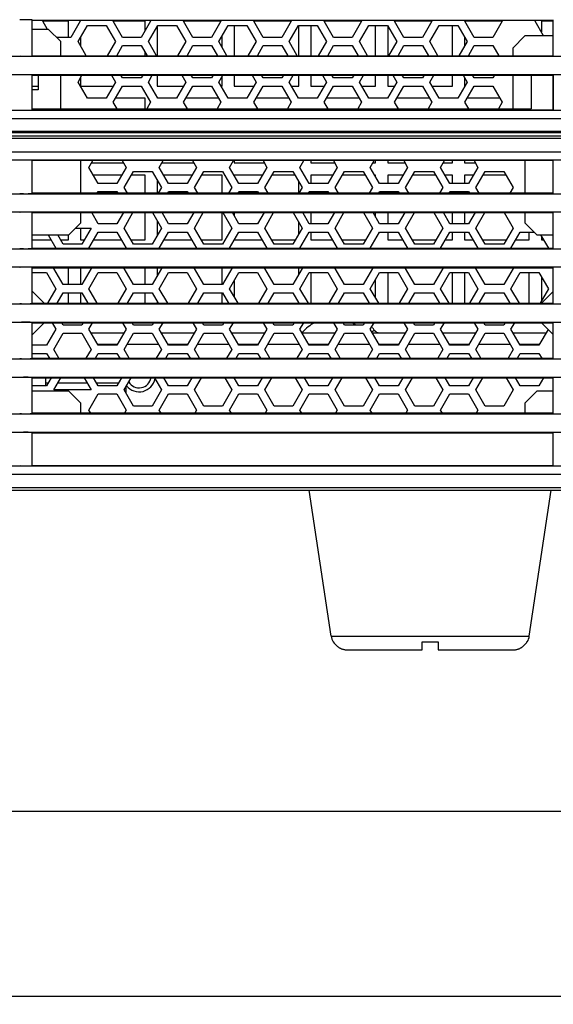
# Model space of a CAD drawing. Header units: millimetres. Extents: x 2431 to 3770, y -315 to 702.
# Tile 8 of 44: x 2571 to 2637, y -315 to -193. Entities that reach past the tile are written whole.
import ezdxf

# ---------------------------------------------------------------- set-up
doc = ezdxf.new("R2010")
doc.units = ezdxf.units.MM
doc.header["$LTSCALE"] = 65.395
doc.layers.get('0').update_dxf_attribs({"linetype": 'CONTINUOUS'})
for name, color, linetype in [('57FC-10B0120DXF_CONTINUOUS_LINE', 7, 'CONTINUOUS'), ('62RA-451HP201_DXF_DIMENSION', 7, 'CONTINUOUS'), ('62SR-6K0FP10DXF_CONTINUOUS_LINE', 7, 'CONTINUOUS'), ('62SR-6K0HP40DXF_CONTINUOUS_LINE', 7, 'CONTINUOUS'), ('62SR-6K0HP90DXF_CONTINUOUS_LINE', 7, 'CONTINUOUS'), ('62SR-6K0RP10DXF_CONTINUOUS_LINE', 7, 'CONTINUOUS'), ('63FF-SG10010DXF_CONTINUOUS_LINE', 7, 'CONTINUOUS'), ('63FP-AG11570DXF_CONTINUOUS_LINE', 7, 'CONTINUOUS'), ('FMS-6X10_DXF_DIMENSION', 7, 'CONTINUOUS'), ('PMS-W-3X6_DXF_CONTINUOUS_LINE', 7, 'CONTINUOUS')]:
    doc.layers.add(name, color=color, linetype=linetype)
doc.styles.get("Standard").update_dxf_attribs({"font": 'txt', "width": 0.8})
doc.dimstyles.new('DIMSTYLE_2', dxfattribs={"dimtxt": 6, "dimasz": 3, "dimexe": 1, "dimexo": 1, "dimgap": 1.5, "dimtad": 1, "dimdsep": 46, "dimtxsty": 'Standard', "dimblk": '_FILLED', "dimblk1": '_FILLED', "dimblk2": '_FILLED', "dimcen": 0.09, "dimazin": 2, "dimtp": 0.01, "dimtm": 0.01, "dimtfac": 1, "dimtofl": 0, "dimtmove": 0, "dimatfit": 3, "dimldrblk": '_FILLED', "dimfxl": 1, "dimtolj": 1, "dimarcsym": 0})

# ---------------------------------------------------------------- blocks, each defined once
blk = doc.blocks.new('_FILLED')
at = {"color": 0, "linetype": 'ByBlock'}
blk.add_solid([(0, 0), (-1, 0.167), (-1, -0.167)], dxfattribs=at)
blk = doc.blocks.new('*D12')
at = {"layer": '62RA-451HP201_DXF_DIMENSION', "color": 2, "linetype": 'Continuous', "transparency": 16777216}
for p, q in [((2480.59, -250.46), (2480.59, -315.01)), ((2963.19, -250.46), (2963.19, -315.01)), ((2480.59, -314.01), (2721.89, -314.01)), ((2963.19, -314.01), (2721.89, -314.01))]:
    blk.add_line(p, q, dxfattribs=at)
at = {"layer": '62RA-451HP201_DXF_DIMENSION', "color": 2, "linetype": 'Continuous', "transparency": 16777216, "xscale": 3, "yscale": 3, "zscale": 3, "rotation": 180}
blk.add_blockref('_FILLED', (2480.59, -314.01), dxfattribs=at)
at = {"layer": '62RA-451HP201_DXF_DIMENSION', "color": 2, "linetype": 'Continuous', "transparency": 16777216, "xscale": 3, "yscale": 3, "zscale": 3}
blk.add_blockref('_FILLED', (2963.19, -314.01), dxfattribs=at)
at = {"layer": '62RA-451HP201_DXF_DIMENSION', "color": 2, "linetype": 'Continuous', "transparency": 16777216, "insert": (2721.89, -306.51), "char_height": 6, "width": 24, "attachment_point": 2, "line_spacing_factor": 0.9}
blk.add_mtext('482.6', dxfattribs=at)
blk = doc.blocks.new('*D15')
at = {"layer": 'FMS-6X10_DXF_DIMENSION', "color": 2, "linetype": 'Continuous', "transparency": 16777216}
for p, q in [((2491.39, -212.46), (2491.39, -292.12)), ((2952.39, -212.46), (2952.39, -292.12)), ((2491.39, -291.12), (2721.89, -291.12)), ((2952.39, -291.12), (2721.89, -291.12))]:
    blk.add_line(p, q, dxfattribs=at)
at = {"layer": 'FMS-6X10_DXF_DIMENSION', "color": 2, "linetype": 'Continuous', "transparency": 16777216, "xscale": 3, "yscale": 3, "zscale": 3, "rotation": 180}
blk.add_blockref('_FILLED', (2491.39, -291.12), dxfattribs=at)
at = {"layer": 'FMS-6X10_DXF_DIMENSION', "color": 2, "linetype": 'Continuous', "transparency": 16777216, "xscale": 3, "yscale": 3, "zscale": 3}
blk.add_blockref('_FILLED', (2952.39, -291.12), dxfattribs=at)
at = {"layer": 'FMS-6X10_DXF_DIMENSION', "color": 2, "linetype": 'Continuous', "transparency": 16777216, "insert": (2721.89, -283.62), "char_height": 6, "width": 14.4, "attachment_point": 2, "line_spacing_factor": 0.9}
blk.add_mtext('461', dxfattribs=at)

msp = doc.modelspace()

# ---------------------------------------------------------------- linework, layer by layer
at = {"layer": '57FC-10B0120DXF_CONTINUOUS_LINE', "color": 7, "linetype": 'Continuous'}
for p, q in [((2609.638, -269.502), (2606.931, -251.455)), ((2634.149, -269.502), (2636.856, -251.455)), ((2609.638, -269.502), (2634.149, -269.502)), ((2609.884, -270.205), (2609.925, -270.205)), ((2611.664, -271.205), (2620.893, -271.205)), ((2620.893, -270.205), (2622.893, -270.205)), ((2620.893, -271.205), (2620.893, -270.205)), ((2622.893, -270.205), (2622.893, -271.205)), ((2622.893, -271.205), (2632.122, -271.205)), ((2633.861, -270.205), (2633.903, -270.205))]:
    msp.add_line(p, q, dxfattribs=at)
for points in [[(2609.925, -270.205), (2609.956, -270.257), (2609.989, -270.308), (2610.023, -270.358), (2610.059, -270.407), (2610.097, -270.455), (2610.135, -270.502), (2610.176, -270.548), (2610.217, -270.592), (2610.26, -270.635), (2610.304, -270.677), (2610.349, -270.717), (2610.395, -270.756), (2610.443, -270.793), (2610.491, -270.829), (2610.542, -270.864), (2610.594, -270.898), (2610.649, -270.931), (2610.706, -270.963), (2610.765, -270.994), (2610.827, -271.024), (2610.892, -271.052), (2610.961, -271.079), (2611.033, -271.104), (2611.109, -271.127), (2611.19, -271.149), (2611.275, -271.168), (2611.365, -271.183), (2611.46, -271.194), (2611.56, -271.202), (2611.664, -271.205)], [(2632.122, -271.205), (2632.227, -271.202), (2632.327, -271.194), (2632.422, -271.183), (2632.512, -271.168), (2632.597, -271.149), (2632.678, -271.127), (2632.754, -271.104), (2632.826, -271.079), (2632.894, -271.052), (2632.96, -271.024), (2633.022, -270.994), (2633.081, -270.963), (2633.138, -270.931), (2633.192, -270.898), (2633.245, -270.864), (2633.295, -270.829), (2633.344, -270.793), (2633.391, -270.756), (2633.438, -270.717), (2633.483, -270.677), (2633.527, -270.635), (2633.569, -270.592), (2633.611, -270.548), (2633.651, -270.502), (2633.69, -270.455), (2633.727, -270.407), (2633.763, -270.358), (2633.797, -270.308), (2633.83, -270.257), (2633.861, -270.205)]]:
    msp.add_lwpolyline(points, dxfattribs=at)
for centre, start, end in [((2611.616, -269.205), 188.53077, 210), ((2632.171, -269.205), 330, 351.46923)]:
    msp.add_arc(centre, 2, start, end, dxfattribs=at)
at = {"layer": '62SR-6K0FP10DXF_CONTINUOUS_LINE', "color": 3, "linetype": 'Continuous'}
for p, q in [((2573.984, -193.505), (2574.07, -193.355)), ((2574.561, -194.505), (2573.984, -193.505)), ((2578.603, -193.505), (2577.448, -195.505)), ((2578.516, -193.355), (2578.603, -193.505)), ((2582.684, -193.505), (2582.77, -193.355)), ((2583.839, -195.505), (2582.684, -193.505)), ((2587.303, -193.505), (2586.148, -195.505)), ((2587.216, -193.355), (2587.303, -193.505)), ((2591.384, -193.505), (2591.47, -193.355)), ((2592.539, -195.505), (2591.384, -193.505)), ((2596.003, -193.505), (2594.848, -195.505)), ((2595.916, -193.355), (2596.003, -193.505)), ((2600.084, -193.505), (2600.17, -193.355)), ((2601.239, -195.505), (2600.084, -193.505)), ((2604.703, -193.505), (2603.548, -195.505)), ((2604.616, -193.355), (2604.703, -193.505)), ((2608.784, -193.505), (2608.87, -193.355)), ((2609.939, -195.505), (2608.784, -193.505)), ((2613.403, -193.505), (2612.248, -195.505)), ((2613.316, -193.355), (2613.403, -193.505)), ((2617.484, -193.505), (2617.57, -193.355)), ((2618.639, -195.505), (2617.484, -193.505)), ((2622.103, -193.505), (2620.948, -195.505)), ((2622.016, -193.355), (2622.103, -193.505)), ((2626.184, -193.505), (2626.27, -193.355)), ((2627.339, -195.505), (2626.184, -193.505)), ((2630.803, -193.505), (2629.648, -195.505)), ((2630.716, -193.355), (2630.803, -193.505)), ((2634.884, -193.505), (2634.97, -193.355)), ((2635.923, -195.305), (2634.884, -193.505)), ((2574.693, -194.505), (2572.693, -194.505)), ((2576.193, -196.005), (2574.693, -194.505)), ((2578.334, -196.005), (2579.489, -194.005)), ((2579.489, -194.005), (2581.798, -194.005)), ((2581.798, -194.005), (2582.953, -196.005)), ((2587.034, -196.005), (2588.189, -194.005)), ((2588.189, -194.005), (2590.498, -194.005)), ((2590.498, -194.005), (2591.653, -196.005)), ((2595.734, -196.005), (2596.889, -194.005)), ((2596.889, -194.005), (2599.198, -194.005)), ((2599.198, -194.005), (2600.353, -196.005)), ((2604.434, -196.005), (2605.589, -194.005)), ((2605.589, -194.005), (2607.898, -194.005)), ((2607.898, -194.005), (2609.053, -196.005)), ((2613.134, -196.005), (2614.289, -194.005)), ((2614.289, -194.005), (2616.598, -194.005)), ((2616.598, -194.005), (2617.753, -196.005)), ((2621.834, -196.005), (2622.989, -194.005)), ((2622.989, -194.005), (2625.298, -194.005)), ((2625.298, -194.005), (2626.453, -196.005)), ((2577.448, -195.505), (2575.693, -195.505)), ((2586.148, -195.505), (2583.839, -195.505)), ((2594.848, -195.505), (2592.539, -195.505)), ((2603.548, -195.505), (2601.239, -195.505)), ((2612.248, -195.505), (2609.939, -195.505)), ((2620.948, -195.505), (2618.639, -195.505)), ((2629.648, -195.505), (2627.339, -195.505)), ((2633.593, -195.305), (2632.093, -196.805)), ((2637.093, -195.305), (2633.593, -195.305)), ((2576.193, -197.755), (2576.193, -196.005)), ((2579.344, -197.755), (2578.334, -196.005)), ((2582.953, -196.005), (2581.942, -197.755)), ((2583.117, -197.755), (2583.839, -196.505)), ((2583.839, -196.505), (2586.148, -196.505)), ((2586.148, -196.505), (2586.87, -197.755)), ((2588.044, -197.755), (2587.034, -196.005)), ((2591.653, -196.005), (2590.642, -197.755)), ((2591.817, -197.755), (2592.539, -196.505)), ((2592.539, -196.505), (2594.848, -196.505)), ((2594.848, -196.505), (2595.57, -197.755)), ((2596.744, -197.755), (2595.734, -196.005)), ((2600.353, -196.005), (2599.342, -197.755)), ((2600.517, -197.755), (2601.239, -196.505)), ((2601.239, -196.505), (2603.548, -196.505)), ((2603.548, -196.505), (2604.27, -197.755)), ((2605.444, -197.755), (2604.434, -196.005)), ((2609.053, -196.005), (2608.042, -197.755)), ((2609.217, -197.755), (2609.939, -196.505)), ((2609.939, -196.505), (2612.248, -196.505)), ((2612.248, -196.505), (2612.97, -197.755)), ((2614.144, -197.755), (2613.134, -196.005)), ((2617.753, -196.005), (2616.742, -197.755)), ((2617.917, -197.755), (2618.639, -196.505)), ((2618.639, -196.505), (2620.948, -196.505)), ((2620.948, -196.505), (2621.67, -197.755)), ((2622.844, -197.755), (2621.834, -196.005)), ((2626.453, -196.005), (2625.442, -197.755)), ((2626.617, -197.755), (2627.339, -196.505)), ((2627.339, -196.505), (2629.648, -196.505)), ((2629.648, -196.505), (2630.37, -197.755)), ((2632.093, -196.805), (2632.093, -197.755)), ((2573.393, -200.155), (2573.393, -201.955)), ((2576.193, -204.329), (2576.193, -200.155)), ((2578.334, -201.005), (2578.825, -200.155)), ((2582.462, -200.155), (2582.953, -201.005)), ((2583.839, -200.505), (2583.636, -200.155)), ((2586.148, -200.505), (2583.839, -200.505)), ((2586.35, -200.155), (2586.148, -200.505)), ((2587.034, -201.005), (2587.525, -200.155)), ((2591.162, -200.155), (2591.653, -201.005)), ((2592.539, -200.505), (2592.336, -200.155)), ((2594.848, -200.505), (2592.539, -200.505)), ((2595.05, -200.155), (2594.848, -200.505)), ((2595.734, -201.005), (2596.225, -200.155)), ((2599.862, -200.155), (2600.353, -201.005)), ((2601.239, -200.505), (2601.036, -200.155)), ((2603.548, -200.505), (2601.239, -200.505)), ((2603.75, -200.155), (2603.548, -200.505)), ((2604.434, -201.005), (2604.925, -200.155)), ((2608.562, -200.155), (2609.053, -201.005)), ((2609.939, -200.505), (2609.736, -200.155)), ((2612.248, -200.505), (2609.939, -200.505)), ((2612.45, -200.155), (2612.248, -200.505)), ((2613.134, -201.005), (2613.625, -200.155)), ((2617.262, -200.155), (2617.753, -201.005)), ((2618.639, -200.505), (2618.436, -200.155)), ((2620.948, -200.505), (2618.639, -200.505)), ((2621.15, -200.155), (2620.948, -200.505)), ((2621.834, -201.005), (2622.325, -200.155)), ((2625.962, -200.155), (2626.453, -201.005)), ((2627.339, -200.505), (2627.136, -200.155)), ((2629.648, -200.505), (2627.339, -200.505)), ((2629.85, -200.155), (2629.648, -200.505)), ((2632.093, -200.155), (2632.093, -204.329)), ((2573.393, -201.955), (2572.693, -201.955)), ((2579.489, -203.005), (2578.334, -201.005)), ((2582.953, -201.005), (2581.798, -203.005)), ((2582.684, -203.505), (2583.839, -201.505)), ((2583.839, -201.505), (2586.148, -201.505)), ((2586.148, -201.505), (2587.303, -203.505)), ((2588.189, -203.005), (2587.034, -201.005)), ((2591.653, -201.005), (2590.498, -203.005)), ((2591.384, -203.505), (2592.539, -201.505)), ((2592.539, -201.505), (2594.848, -201.505)), ((2594.848, -201.505), (2596.003, -203.505)), ((2596.889, -203.005), (2595.734, -201.005)), ((2600.353, -201.005), (2599.198, -203.005)), ((2600.084, -203.505), (2601.239, -201.505)), ((2601.239, -201.505), (2603.548, -201.505)), ((2603.548, -201.505), (2604.703, -203.505)), ((2605.589, -203.005), (2604.434, -201.005)), ((2609.053, -201.005), (2607.898, -203.005)), ((2608.784, -203.505), (2609.939, -201.505)), ((2609.939, -201.505), (2612.248, -201.505)), ((2612.248, -201.505), (2613.403, -203.505)), ((2614.289, -203.005), (2613.134, -201.005)), ((2617.753, -201.005), (2616.598, -203.005)), ((2617.484, -203.505), (2618.639, -201.505)), ((2618.639, -201.505), (2620.948, -201.505)), ((2620.948, -201.505), (2622.103, -203.505)), ((2622.989, -203.005), (2621.834, -201.005)), ((2626.453, -201.005), (2625.298, -203.005)), ((2626.184, -203.505), (2627.339, -201.505)), ((2627.339, -201.505), (2629.648, -201.505)), ((2629.648, -201.505), (2630.803, -203.505)), ((2581.798, -203.005), (2579.489, -203.005)), ((2590.498, -203.005), (2588.189, -203.005)), ((2599.198, -203.005), (2596.889, -203.005)), ((2607.898, -203.005), (2605.589, -203.005)), ((2616.598, -203.005), (2614.289, -203.005)), ((2625.298, -203.005), (2622.989, -203.005)), ((2583.159, -204.329), (2582.684, -203.505)), ((2587.303, -203.505), (2586.827, -204.329)), ((2591.859, -204.329), (2591.384, -203.505)), ((2596.003, -203.505), (2595.527, -204.329)), ((2600.559, -204.329), (2600.084, -203.505)), ((2604.703, -203.505), (2604.227, -204.329)), ((2609.259, -204.329), (2608.784, -203.505)), ((2613.403, -203.505), (2612.927, -204.329)), ((2617.959, -204.329), (2617.484, -203.505)), ((2622.103, -203.505), (2621.627, -204.329)), ((2626.659, -204.329), (2626.184, -203.505)), ((2630.803, -203.505), (2630.327, -204.329)), ((2578.693, -214.755), (2578.693, -210.709)), ((2579.684, -211.555), (2580.173, -210.709)), ((2580.839, -213.555), (2579.684, -211.555)), ((2584.303, -211.555), (2583.148, -213.555)), ((2583.814, -210.709), (2584.303, -211.555)), ((2588.384, -211.555), (2588.873, -210.709)), ((2589.539, -213.555), (2588.384, -211.555)), ((2593.003, -211.555), (2591.848, -213.555)), ((2592.514, -210.709), (2593.003, -211.555)), ((2597.084, -211.555), (2597.573, -210.709)), ((2598.239, -213.555), (2597.084, -211.555)), ((2601.703, -211.555), (2600.548, -213.555)), ((2601.214, -210.709), (2601.703, -211.555)), ((2605.784, -211.555), (2606.273, -210.709)), ((2606.939, -213.555), (2605.784, -211.555)), ((2610.403, -211.555), (2609.248, -213.555)), ((2609.914, -210.709), (2610.403, -211.555)), ((2614.484, -211.555), (2614.973, -210.709)), ((2615.639, -213.555), (2614.484, -211.555)), ((2619.103, -211.555), (2617.948, -213.555)), ((2618.614, -210.709), (2619.103, -211.555)), ((2623.184, -211.555), (2623.673, -210.709)), ((2624.339, -213.555), (2623.184, -211.555)), ((2627.803, -211.555), (2626.648, -213.555)), ((2627.314, -210.709), (2627.803, -211.555)), ((2633.593, -210.709), (2633.593, -214.755)), ((2584.034, -214.055), (2585.189, -212.055)), ((2585.189, -212.055), (2587.498, -212.055)), ((2587.498, -212.055), (2588.653, -214.055)), ((2592.734, -214.055), (2593.889, -212.055)), ((2593.889, -212.055), (2596.198, -212.055)), ((2596.198, -212.055), (2597.353, -214.055)), ((2601.434, -214.055), (2602.589, -212.055)), ((2602.589, -212.055), (2604.898, -212.055)), ((2604.898, -212.055), (2606.053, -214.055)), ((2610.134, -214.055), (2611.289, -212.055)), ((2611.289, -212.055), (2613.598, -212.055)), ((2613.598, -212.055), (2614.753, -214.055)), ((2618.834, -214.055), (2619.989, -212.055)), ((2619.989, -212.055), (2622.298, -212.055)), ((2622.298, -212.055), (2623.453, -214.055)), ((2627.534, -214.055), (2628.689, -212.055)), ((2628.689, -212.055), (2630.998, -212.055)), ((2630.998, -212.055), (2632.153, -214.055)), ((2583.148, -213.555), (2580.839, -213.555)), ((2584.438, -214.755), (2584.034, -214.055)), ((2588.653, -214.055), (2588.249, -214.755)), ((2591.848, -213.555), (2589.539, -213.555)), ((2593.138, -214.755), (2592.734, -214.055)), ((2597.353, -214.055), (2596.949, -214.755)), ((2600.548, -213.555), (2598.239, -213.555)), ((2601.838, -214.755), (2601.434, -214.055)), ((2606.053, -214.055), (2605.649, -214.755)), ((2609.248, -213.555), (2606.939, -213.555)), ((2610.538, -214.755), (2610.134, -214.055)), ((2614.753, -214.055), (2614.349, -214.755)), ((2617.948, -213.555), (2615.639, -213.555)), ((2619.238, -214.755), (2618.834, -214.055)), ((2623.453, -214.055), (2623.049, -214.755)), ((2626.648, -213.555), (2624.339, -213.555)), ((2627.938, -214.755), (2627.534, -214.055)), ((2632.153, -214.055), (2631.749, -214.755)), ((2580.723, -214.755), (2580.839, -214.555)), ((2580.839, -214.555), (2583.148, -214.555)), ((2583.148, -214.555), (2583.263, -214.755)), ((2589.423, -214.755), (2589.539, -214.555)), ((2589.539, -214.555), (2591.848, -214.555)), ((2591.848, -214.555), (2591.963, -214.755)), ((2598.123, -214.755), (2598.239, -214.555)), ((2598.239, -214.555), (2600.548, -214.555)), ((2600.548, -214.555), (2600.663, -214.755)), ((2606.823, -214.755), (2606.939, -214.555)), ((2606.939, -214.555), (2609.248, -214.555)), ((2609.248, -214.555), (2609.363, -214.755)), ((2615.523, -214.755), (2615.639, -214.555)), ((2615.639, -214.555), (2617.948, -214.555)), ((2617.948, -214.555), (2618.063, -214.755)), ((2624.223, -214.755), (2624.339, -214.555)), ((2624.339, -214.555), (2626.648, -214.555)), ((2626.648, -214.555), (2626.763, -214.755)), ((2578.693, -218.405), (2578.693, -217.155)), ((2580.839, -218.555), (2580.03, -217.155)), ((2583.956, -217.155), (2583.148, -218.555)), ((2584.034, -219.055), (2585.131, -217.155)), ((2587.556, -217.155), (2588.653, -219.055)), ((2589.539, -218.555), (2588.73, -217.155)), ((2592.656, -217.155), (2591.848, -218.555)), ((2592.734, -219.055), (2593.831, -217.155)), ((2596.256, -217.155), (2597.353, -219.055)), ((2598.239, -218.555), (2597.43, -217.155)), ((2601.356, -217.155), (2600.548, -218.555)), ((2601.434, -219.055), (2602.531, -217.155)), ((2604.956, -217.155), (2606.053, -219.055)), ((2606.939, -218.555), (2606.13, -217.155)), ((2610.056, -217.155), (2609.248, -218.555)), ((2610.134, -219.055), (2611.231, -217.155)), ((2613.656, -217.155), (2614.753, -219.055)), ((2615.639, -218.555), (2614.83, -217.155)), ((2618.756, -217.155), (2617.948, -218.555)), ((2618.834, -219.055), (2619.931, -217.155)), ((2622.356, -217.155), (2623.453, -219.055)), ((2624.339, -218.555), (2623.53, -217.155)), ((2627.456, -217.155), (2626.648, -218.555)), ((2627.534, -219.055), (2628.631, -217.155)), ((2631.056, -217.155), (2632.153, -219.055)), ((2633.593, -217.155), (2633.593, -218.405)), ((2577.193, -219.905), (2578.693, -218.405)), ((2578.043, -219.055), (2579.953, -219.055)), ((2579.953, -219.055), (2578.798, -221.055)), ((2583.148, -218.555), (2580.839, -218.555)), ((2585.189, -221.055), (2584.034, -219.055)), ((2588.653, -219.055), (2587.498, -221.055)), ((2591.848, -218.555), (2589.539, -218.555)), ((2593.889, -221.055), (2592.734, -219.055)), ((2597.353, -219.055), (2596.198, -221.055)), ((2600.548, -218.555), (2598.239, -218.555)), ((2602.589, -221.055), (2601.434, -219.055)), ((2606.053, -219.055), (2604.898, -221.055)), ((2609.248, -218.555), (2606.939, -218.555)), ((2611.289, -221.055), (2610.134, -219.055)), ((2614.753, -219.055), (2613.598, -221.055)), ((2617.948, -218.555), (2615.639, -218.555)), ((2619.989, -221.055), (2618.834, -219.055)), ((2623.453, -219.055), (2622.298, -221.055)), ((2626.648, -218.555), (2624.339, -218.555)), ((2628.689, -221.055), (2627.534, -219.055)), ((2632.153, -219.055), (2630.998, -221.055)), ((2633.593, -218.405), (2635.093, -219.905)), ((2572.693, -219.905), (2577.193, -219.905)), ((2574.65, -219.905), (2575.603, -221.555)), ((2576.489, -221.055), (2575.825, -219.905)), ((2579.684, -221.555), (2580.839, -219.555)), ((2580.839, -219.555), (2583.148, -219.555)), ((2583.148, -219.555), (2584.303, -221.555)), ((2588.384, -221.555), (2589.539, -219.555)), ((2589.539, -219.555), (2591.848, -219.555)), ((2591.848, -219.555), (2593.003, -221.555)), ((2597.084, -221.555), (2598.239, -219.555)), ((2598.239, -219.555), (2600.548, -219.555)), ((2600.548, -219.555), (2601.703, -221.555)), ((2605.784, -221.555), (2606.939, -219.555)), ((2606.939, -219.555), (2609.248, -219.555)), ((2609.248, -219.555), (2610.403, -221.555)), ((2614.484, -221.555), (2615.639, -219.555)), ((2615.639, -219.555), (2617.948, -219.555)), ((2617.948, -219.555), (2619.103, -221.555)), ((2623.184, -221.555), (2624.339, -219.555)), ((2624.339, -219.555), (2626.648, -219.555)), ((2626.648, -219.555), (2627.803, -221.555)), ((2631.884, -221.555), (2633.039, -219.555)), ((2633.039, -219.555), (2634.743, -219.555)), ((2635.093, -219.905), (2637.093, -219.905)), ((2635.55, -219.905), (2636.503, -221.555)), ((2578.798, -221.055), (2576.489, -221.055)), ((2587.498, -221.055), (2585.189, -221.055)), ((2596.198, -221.055), (2593.889, -221.055)), ((2604.898, -221.055), (2602.589, -221.055)), ((2613.598, -221.055), (2611.289, -221.055)), ((2622.298, -221.055), (2619.989, -221.055)), ((2630.998, -221.055), (2628.689, -221.055)), ((2572.693, -224.555), (2574.448, -224.555)), ((2574.448, -224.555), (2575.603, -226.555)), ((2575.334, -224.055), (2575.392, -223.955)), ((2576.489, -226.055), (2575.334, -224.055)), ((2579.953, -224.055), (2578.798, -226.055)), ((2579.684, -226.555), (2580.839, -224.555)), ((2579.895, -223.955), (2579.953, -224.055)), ((2580.839, -224.555), (2583.148, -224.555)), ((2583.148, -224.555), (2584.303, -226.555)), ((2584.034, -224.055), (2584.092, -223.955)), ((2585.189, -226.055), (2584.034, -224.055)), ((2588.653, -224.055), (2587.498, -226.055)), ((2588.384, -226.555), (2589.539, -224.555)), ((2588.595, -223.955), (2588.653, -224.055)), ((2589.539, -224.555), (2591.848, -224.555)), ((2591.848, -224.555), (2593.003, -226.555)), ((2592.734, -224.055), (2592.792, -223.955)), ((2593.889, -226.055), (2592.734, -224.055)), ((2597.353, -224.055), (2596.198, -226.055)), ((2597.084, -226.555), (2598.239, -224.555)), ((2597.295, -223.955), (2597.353, -224.055)), ((2598.239, -224.555), (2600.548, -224.555)), ((2600.548, -224.555), (2601.703, -226.555)), ((2601.434, -224.055), (2601.492, -223.955)), ((2602.589, -226.055), (2601.434, -224.055)), ((2606.053, -224.055), (2604.898, -226.055)), ((2605.784, -226.555), (2606.939, -224.555)), ((2605.995, -223.955), (2606.053, -224.055)), ((2606.939, -224.555), (2609.248, -224.555)), ((2609.248, -224.555), (2610.403, -226.555)), ((2610.134, -224.055), (2610.192, -223.955)), ((2611.289, -226.055), (2610.134, -224.055)), ((2614.753, -224.055), (2613.598, -226.055)), ((2614.484, -226.555), (2615.639, -224.555)), ((2614.695, -223.955), (2614.753, -224.055)), ((2615.639, -224.555), (2617.948, -224.555)), ((2617.948, -224.555), (2619.103, -226.555)), ((2618.834, -224.055), (2618.892, -223.955)), ((2619.989, -226.055), (2618.834, -224.055)), ((2623.453, -224.055), (2622.298, -226.055)), ((2623.184, -226.555), (2624.339, -224.555)), ((2623.395, -223.955), (2623.453, -224.055)), ((2624.339, -224.555), (2626.648, -224.555)), ((2626.648, -224.555), (2627.803, -226.555)), ((2627.534, -224.055), (2627.592, -223.955)), ((2628.689, -226.055), (2627.534, -224.055)), ((2632.153, -224.055), (2630.998, -226.055)), ((2631.884, -226.555), (2633.039, -224.555)), ((2632.095, -223.955), (2632.153, -224.055)), ((2633.039, -224.555), (2635.348, -224.555)), ((2635.348, -224.555), (2636.503, -226.555)), ((2578.798, -226.055), (2576.489, -226.055)), ((2587.498, -226.055), (2585.189, -226.055)), ((2596.198, -226.055), (2593.889, -226.055)), ((2604.898, -226.055), (2602.589, -226.055)), ((2613.598, -226.055), (2611.289, -226.055)), ((2622.298, -226.055), (2619.989, -226.055)), ((2630.998, -226.055), (2628.689, -226.055)), ((2574.143, -228.355), (2572.693, -226.905)), ((2575.603, -226.555), (2574.563, -228.355)), ((2575.738, -228.355), (2576.489, -227.055)), ((2576.489, -227.055), (2578.798, -227.055)), ((2578.798, -227.055), (2579.549, -228.355)), ((2580.723, -228.355), (2579.684, -226.555)), ((2584.303, -226.555), (2583.263, -228.355)), ((2584.438, -228.355), (2585.189, -227.055)), ((2585.189, -227.055), (2587.498, -227.055)), ((2587.498, -227.055), (2588.249, -228.355)), ((2589.423, -228.355), (2588.384, -226.555)), ((2593.003, -226.555), (2591.963, -228.355)), ((2593.138, -228.355), (2593.889, -227.055)), ((2593.889, -227.055), (2596.198, -227.055)), ((2596.198, -227.055), (2596.949, -228.355)), ((2598.123, -228.355), (2597.084, -226.555)), ((2601.703, -226.555), (2600.663, -228.355)), ((2601.838, -228.355), (2602.589, -227.055)), ((2602.589, -227.055), (2604.898, -227.055)), ((2604.898, -227.055), (2605.649, -228.355)), ((2606.823, -228.355), (2605.784, -226.555)), ((2610.403, -226.555), (2609.363, -228.355)), ((2610.538, -228.355), (2611.289, -227.055)), ((2611.289, -227.055), (2613.598, -227.055)), ((2613.598, -227.055), (2614.349, -228.355)), ((2615.523, -228.355), (2614.484, -226.555)), ((2619.103, -226.555), (2618.063, -228.355)), ((2619.238, -228.355), (2619.989, -227.055)), ((2619.989, -227.055), (2622.298, -227.055)), ((2622.298, -227.055), (2623.049, -228.355)), ((2624.223, -228.355), (2623.184, -226.555)), ((2627.803, -226.555), (2626.763, -228.355)), ((2627.938, -228.355), (2628.689, -227.055)), ((2628.689, -227.055), (2630.998, -227.055)), ((2630.998, -227.055), (2631.749, -228.355)), ((2632.923, -228.355), (2631.884, -226.555)), ((2636.503, -226.555), (2635.474, -228.337)), ((2637.093, -226.905), (2635.643, -228.355)), ((2572.693, -232.205), (2574.143, -230.755)), ((2575.141, -230.755), (2575.603, -231.555)), ((2576.489, -231.055), (2576.315, -230.755)), ((2578.798, -231.055), (2576.489, -231.055)), ((2578.971, -230.755), (2578.798, -231.055)), ((2579.684, -231.555), (2580.146, -230.755)), ((2583.841, -230.755), (2584.303, -231.555)), ((2585.189, -231.055), (2585.015, -230.755)), ((2587.498, -231.055), (2585.189, -231.055)), ((2587.671, -230.755), (2587.498, -231.055)), ((2588.384, -231.555), (2588.846, -230.755)), ((2592.541, -230.755), (2593.003, -231.555)), ((2593.889, -231.055), (2593.715, -230.755)), ((2596.198, -231.055), (2593.889, -231.055)), ((2596.371, -230.755), (2596.198, -231.055)), ((2597.084, -231.555), (2597.546, -230.755)), ((2601.241, -230.755), (2601.703, -231.555)), ((2602.589, -231.055), (2602.415, -230.755)), ((2604.898, -231.055), (2602.589, -231.055)), ((2605.071, -230.755), (2604.898, -231.055)), ((2605.784, -231.555), (2606.246, -230.755)), ((2609.941, -230.755), (2610.403, -231.555)), ((2611.289, -231.055), (2611.115, -230.755)), ((2613.598, -231.055), (2611.289, -231.055)), ((2613.771, -230.755), (2613.598, -231.055)), ((2614.484, -231.555), (2614.946, -230.755)), ((2618.641, -230.755), (2619.103, -231.555)), ((2619.989, -231.055), (2619.815, -230.755)), ((2622.298, -231.055), (2619.989, -231.055)), ((2622.471, -230.755), (2622.298, -231.055)), ((2623.184, -231.555), (2623.646, -230.755)), ((2627.341, -230.755), (2627.803, -231.555)), ((2628.689, -231.055), (2628.515, -230.755)), ((2630.998, -231.055), (2628.689, -231.055)), ((2631.171, -230.755), (2630.998, -231.055)), ((2631.884, -231.555), (2632.346, -230.755)), ((2635.643, -230.755), (2637.093, -232.205)), ((2575.603, -231.555), (2574.448, -233.555)), ((2575.334, -234.055), (2576.489, -232.055)), ((2576.489, -232.055), (2578.798, -232.055)), ((2578.798, -232.055), (2579.953, -234.055)), ((2580.839, -233.555), (2579.684, -231.555)), ((2584.303, -231.555), (2583.148, -233.555)), ((2584.034, -234.055), (2585.189, -232.055)), ((2585.189, -232.055), (2587.498, -232.055)), ((2587.498, -232.055), (2588.653, -234.055)), ((2589.539, -233.555), (2588.384, -231.555)), ((2593.003, -231.555), (2591.848, -233.555)), ((2592.734, -234.055), (2593.889, -232.055)), ((2593.889, -232.055), (2596.198, -232.055)), ((2596.198, -232.055), (2597.353, -234.055)), ((2598.239, -233.555), (2597.084, -231.555)), ((2601.703, -231.555), (2600.548, -233.555)), ((2601.434, -234.055), (2602.589, -232.055)), ((2602.589, -232.055), (2604.898, -232.055)), ((2604.898, -232.055), (2606.053, -234.055)), ((2606.939, -233.555), (2605.784, -231.555)), ((2610.403, -231.555), (2609.248, -233.555)), ((2610.134, -234.055), (2611.289, -232.055)), ((2611.289, -232.055), (2613.598, -232.055)), ((2613.598, -232.055), (2614.753, -234.055)), ((2615.639, -233.555), (2614.484, -231.555)), ((2619.103, -231.555), (2617.948, -233.555)), ((2618.834, -234.055), (2619.989, -232.055)), ((2619.989, -232.055), (2622.298, -232.055)), ((2622.298, -232.055), (2623.453, -234.055)), ((2624.339, -233.555), (2623.184, -231.555)), ((2627.803, -231.555), (2626.648, -233.555)), ((2627.534, -234.055), (2628.689, -232.055)), ((2628.689, -232.055), (2630.998, -232.055)), ((2630.998, -232.055), (2632.153, -234.055)), ((2633.039, -233.555), (2631.884, -231.555)), ((2636.481, -231.593), (2635.348, -233.555)), ((2574.448, -233.555), (2572.693, -233.555)), ((2583.148, -233.555), (2580.839, -233.555)), ((2591.848, -233.555), (2589.539, -233.555)), ((2600.548, -233.555), (2598.239, -233.555)), ((2609.248, -233.555), (2606.939, -233.555)), ((2617.948, -233.555), (2615.639, -233.555)), ((2626.648, -233.555), (2624.339, -233.555)), ((2635.348, -233.555), (2633.039, -233.555)), ((2572.693, -234.555), (2574.448, -234.555)), ((2574.448, -234.555), (2574.794, -235.155)), ((2575.969, -235.155), (2575.334, -234.055)), ((2579.953, -234.055), (2579.318, -235.155)), ((2580.492, -235.155), (2580.839, -234.555)), ((2580.839, -234.555), (2583.148, -234.555)), ((2583.148, -234.555), (2583.494, -235.155)), ((2584.669, -235.155), (2584.034, -234.055)), ((2588.653, -234.055), (2588.018, -235.155)), ((2589.192, -235.155), (2589.539, -234.555)), ((2589.539, -234.555), (2591.848, -234.555)), ((2591.848, -234.555), (2592.194, -235.155)), ((2593.369, -235.155), (2592.734, -234.055)), ((2597.353, -234.055), (2596.718, -235.155)), ((2597.892, -235.155), (2598.239, -234.555)), ((2598.239, -234.555), (2600.548, -234.555)), ((2600.548, -234.555), (2600.894, -235.155)), ((2602.069, -235.155), (2601.434, -234.055)), ((2606.053, -234.055), (2605.418, -235.155)), ((2606.592, -235.155), (2606.939, -234.555)), ((2606.939, -234.555), (2609.248, -234.555)), ((2609.248, -234.555), (2609.594, -235.155)), ((2610.769, -235.155), (2610.134, -234.055)), ((2614.753, -234.055), (2614.118, -235.155)), ((2615.292, -235.155), (2615.639, -234.555)), ((2615.639, -234.555), (2617.948, -234.555)), ((2617.948, -234.555), (2618.294, -235.155)), ((2619.469, -235.155), (2618.834, -234.055)), ((2623.453, -234.055), (2622.818, -235.155)), ((2623.992, -235.155), (2624.339, -234.555)), ((2624.339, -234.555), (2626.648, -234.555)), ((2626.648, -234.555), (2626.994, -235.155)), ((2628.169, -235.155), (2627.534, -234.055)), ((2632.153, -234.055), (2631.518, -235.155)), ((2632.692, -235.155), (2633.039, -234.555)), ((2633.039, -234.555), (2635.348, -234.555)), ((2635.348, -234.555), (2635.694, -235.155)), ((2575.025, -237.555), (2574.448, -238.555)), ((2575.334, -239.055), (2576.2, -237.555)), ((2579.087, -237.555), (2579.953, -239.055)), ((2580.839, -238.555), (2580.261, -237.555)), ((2583.725, -237.555), (2583.148, -238.555)), ((2584.034, -239.055), (2584.9, -237.555)), ((2587.787, -237.555), (2588.653, -239.055)), ((2589.539, -238.555), (2588.961, -237.555)), ((2592.425, -237.555), (2591.848, -238.555)), ((2592.734, -239.055), (2593.6, -237.555)), ((2596.487, -237.555), (2597.353, -239.055)), ((2598.239, -238.555), (2597.661, -237.555)), ((2601.125, -237.555), (2600.548, -238.555)), ((2601.434, -239.055), (2602.3, -237.555)), ((2605.187, -237.555), (2606.053, -239.055)), ((2606.939, -238.555), (2606.361, -237.555)), ((2609.825, -237.555), (2609.248, -238.555)), ((2610.134, -239.055), (2611, -237.555)), ((2613.887, -237.555), (2614.753, -239.055)), ((2615.639, -238.555), (2615.061, -237.555)), ((2618.525, -237.555), (2617.948, -238.555)), ((2618.834, -239.055), (2619.7, -237.555)), ((2622.587, -237.555), (2623.453, -239.055)), ((2624.339, -238.555), (2623.761, -237.555)), ((2627.225, -237.555), (2626.648, -238.555)), ((2627.534, -239.055), (2628.4, -237.555)), ((2631.287, -237.555), (2632.153, -239.055)), ((2633.039, -238.555), (2632.461, -237.555)), ((2635.925, -237.555), (2635.348, -238.555)), ((2574.448, -238.555), (2572.693, -238.555)), ((2577.193, -239.205), (2572.693, -239.205)), ((2579.953, -239.055), (2575.334, -239.055)), ((2578.693, -240.705), (2577.193, -239.205)), ((2579.684, -241.555), (2580.839, -239.555)), ((2583.148, -238.555), (2580.839, -238.555)), ((2580.839, -239.555), (2583.148, -239.555)), ((2583.148, -239.555), (2584.303, -241.555)), ((2585.189, -241.055), (2584.034, -239.055)), ((2588.653, -239.055), (2587.498, -241.055)), ((2588.384, -241.555), (2589.539, -239.555)), ((2591.848, -238.555), (2589.539, -238.555)), ((2589.539, -239.555), (2591.848, -239.555)), ((2591.848, -239.555), (2593.003, -241.555)), ((2593.889, -241.055), (2592.734, -239.055)), ((2597.353, -239.055), (2596.198, -241.055)), ((2597.084, -241.555), (2598.239, -239.555)), ((2600.548, -238.555), (2598.239, -238.555)), ((2598.239, -239.555), (2600.548, -239.555)), ((2600.548, -239.555), (2601.703, -241.555)), ((2602.589, -241.055), (2601.434, -239.055)), ((2606.053, -239.055), (2604.898, -241.055)), ((2605.784, -241.555), (2606.939, -239.555)), ((2609.248, -238.555), (2606.939, -238.555)), ((2606.939, -239.555), (2609.248, -239.555)), ((2609.248, -239.555), (2610.403, -241.555)), ((2611.289, -241.055), (2610.134, -239.055)), ((2614.753, -239.055), (2613.598, -241.055)), ((2614.484, -241.555), (2615.639, -239.555)), ((2617.948, -238.555), (2615.639, -238.555)), ((2615.639, -239.555), (2617.948, -239.555)), ((2617.948, -239.555), (2619.103, -241.555)), ((2619.989, -241.055), (2618.834, -239.055)), ((2623.453, -239.055), (2622.298, -241.055)), ((2623.184, -241.555), (2624.339, -239.555)), ((2626.648, -238.555), (2624.339, -238.555)), ((2624.339, -239.555), (2626.648, -239.555)), ((2626.648, -239.555), (2627.803, -241.555)), ((2628.689, -241.055), (2627.534, -239.055)), ((2632.153, -239.055), (2630.998, -241.055)), ((2635.348, -238.555), (2633.039, -238.555)), ((2635.093, -239.205), (2633.593, -240.705)), ((2637.093, -239.205), (2635.093, -239.205)), ((2578.693, -241.955), (2578.693, -240.705)), ((2633.593, -240.705), (2633.593, -241.955)), ((2579.915, -241.955), (2579.684, -241.555)), ((2584.303, -241.555), (2584.072, -241.955)), ((2587.498, -241.055), (2585.189, -241.055)), ((2588.615, -241.955), (2588.384, -241.555)), ((2593.003, -241.555), (2592.772, -241.955)), ((2596.198, -241.055), (2593.889, -241.055)), ((2597.315, -241.955), (2597.084, -241.555)), ((2601.703, -241.555), (2601.472, -241.955)), ((2604.898, -241.055), (2602.589, -241.055)), ((2606.015, -241.955), (2605.784, -241.555)), ((2610.403, -241.555), (2610.172, -241.955)), ((2613.598, -241.055), (2611.289, -241.055)), ((2614.715, -241.955), (2614.484, -241.555)), ((2619.103, -241.555), (2618.872, -241.955)), ((2622.298, -241.055), (2619.989, -241.055)), ((2623.415, -241.955), (2623.184, -241.555)), ((2627.803, -241.555), (2627.572, -241.955)), ((2630.998, -241.055), (2628.689, -241.055))]:
    msp.add_line(p, q, dxfattribs=at)
at = {"layer": '62SR-6K0HP40DXF_CONTINUOUS_LINE', "color": 3, "linetype": 'Continuous'}
for p, q in [((2574.293, -237.555), (2574.293, -238.555)), ((2574.293, -238.205), (2574.65, -238.205)), ((2575.825, -238.205), (2579.462, -238.205)), ((2580.636, -238.205), (2583.35, -238.205)), ((2584.293, -239.505), (2584.293, -238.606))]:
    msp.add_line(p, q, dxfattribs=at)
at = {"layer": '62SR-6K0HP90DXF_CONTINUOUS_LINE', "color": 3, "linetype": 'Continuous'}
for p, q in [((2579.944, -232.005), (2584.043, -232.005)), ((2588.644, -232.005), (2592.743, -232.005)), ((2597.344, -232.005), (2601.443, -232.005)), ((2606.044, -232.005), (2610.143, -232.005)), ((2614.744, -232.005), (2618.843, -232.005)), ((2623.444, -232.005), (2627.543, -232.005)), ((2632.144, -232.005), (2636.243, -232.005)), ((2580.752, -233.405), (2583.235, -233.405)), ((2584.409, -233.405), (2588.277, -233.405)), ((2589.452, -233.405), (2591.935, -233.405)), ((2593.109, -233.405), (2596.977, -233.405)), ((2598.152, -233.405), (2600.635, -233.405)), ((2601.809, -233.405), (2605.677, -233.405)), ((2606.852, -233.405), (2609.335, -233.405)), ((2610.509, -233.405), (2614.377, -233.405)), ((2615.552, -233.405), (2618.035, -233.405)), ((2619.209, -233.405), (2623.077, -233.405)), ((2624.252, -233.405), (2626.735, -233.405)), ((2627.909, -233.405), (2631.777, -233.405)), ((2632.952, -233.405), (2635.435, -233.405))]:
    msp.add_line(p, q, dxfattribs=at)
at = {"layer": '62SR-6K0HP90DXF_CONTINUOUS_LINE', "color": 7, "linetype": 'Continuous'}
msp.add_line((2614.697, -231.861), (2614.981, -231.663), dxfattribs=at)
for start, end in [(117.00198, 139.82206), (56.12535, 62.99802)]:
    msp.add_arc((2609.893, -235.205), 5, start, end, dxfattribs=at)
at = {"layer": '62SR-6K0HP90DXF_CONTINUOUS_LINE', "color": 3, "linetype": 'Continuous'}
for centre, radius, start, end in [((2609.893, -235.205), 6.2, 34.8499, 38.42834), ((2615.638, -231.205), 0.8, 214.8499, 270), ((2585.893, -237.305), 2, 218.41639, 349.34518)]:
    msp.add_arc(centre, radius, start, end, dxfattribs=at)
at = {"layer": '62SR-6K0RP10DXF_CONTINUOUS_LINE', "color": 7, "linetype": 'Continuous'}
for p, q in [((2577.143, -193.505), (2573.984, -193.505)), ((2577.143, -195.505), (2577.143, -193.505)), ((2586.643, -193.505), (2582.684, -193.505)), ((2586.643, -194.648), (2586.643, -193.505)), ((2596.003, -193.505), (2591.384, -193.505)), ((2604.703, -193.505), (2600.084, -193.505)), ((2613.403, -193.505), (2608.784, -193.505)), ((2622.103, -193.505), (2617.484, -193.505)), ((2630.803, -193.505), (2626.143, -193.505)), ((2635.643, -193.505), (2635.643, -194.821)), ((2637.093, -193.505), (2635.643, -193.505)), ((2588.143, -194.084), (2588.143, -197.755)), ((2597.643, -194.005), (2597.643, -197.755)), ((2605.643, -197.755), (2605.643, -194.005)), ((2607.143, -194.005), (2607.143, -197.755)), ((2615.143, -197.755), (2615.143, -194.005)), ((2616.643, -194.084), (2616.643, -197.755)), ((2624.643, -197.755), (2624.643, -194.005)), ((2578.643, -195.47), (2578.643, -196.541)), ((2596.143, -196.715), (2596.143, -195.296)), ((2626.143, -195.47), (2626.143, -196.541)), ((2586.643, -197.755), (2586.643, -197.363)), ((2578.643, -200.47), (2578.643, -201.505)), ((2588.143, -200.155), (2588.143, -201.505)), ((2596.143, -201.505), (2596.143, -200.296)), ((2597.643, -200.155), (2597.643, -201.505)), ((2605.643, -201.505), (2605.643, -200.155)), ((2607.143, -200.155), (2607.143, -201.505)), ((2615.143, -201.505), (2615.143, -200.155)), ((2616.643, -200.155), (2616.643, -201.505)), ((2624.643, -201.505), (2624.643, -200.155)), ((2626.143, -200.47), (2626.143, -201.505)), ((2572.693, -201.505), (2573.393, -201.505)), ((2578.643, -201.505), (2582.664, -201.505)), ((2588.143, -201.505), (2591.364, -201.505)), ((2596.023, -201.505), (2596.143, -201.505)), ((2597.643, -201.505), (2600.064, -201.505)), ((2604.723, -201.505), (2605.643, -201.505)), ((2607.143, -201.505), (2608.764, -201.505)), ((2613.423, -201.505), (2615.143, -201.505)), ((2616.643, -201.505), (2617.464, -201.505)), ((2622.123, -201.505), (2624.643, -201.505)), ((2586.643, -203.005), (2582.973, -203.005)), ((2586.643, -204.329), (2586.643, -203.005)), ((2595.714, -203.005), (2591.673, -203.005)), ((2604.414, -203.005), (2600.373, -203.005)), ((2613.114, -203.005), (2609.073, -203.005)), ((2621.814, -203.005), (2617.773, -203.005)), ((2630.514, -203.005), (2626.473, -203.005)), ((2580.001, -211.005), (2583.985, -211.005)), ((2588.701, -211.005), (2592.685, -211.005)), ((2597.643, -210.709), (2597.643, -211.005)), ((2597.643, -211.005), (2601.385, -211.005)), ((2607.143, -210.709), (2607.143, -211.005)), ((2607.143, -211.005), (2610.085, -211.005)), ((2614.801, -211.005), (2615.143, -211.005)), ((2615.143, -211.005), (2615.143, -210.709)), ((2616.643, -210.709), (2616.643, -211.005)), ((2616.643, -211.005), (2618.785, -211.005)), ((2623.501, -211.005), (2624.643, -211.005)), ((2624.643, -211.005), (2624.643, -210.709)), ((2626.143, -210.709), (2626.143, -211.005)), ((2626.143, -211.005), (2627.485, -211.005)), ((2583.754, -212.505), (2580.232, -212.505)), ((2586.643, -212.505), (2584.929, -212.505)), ((2586.643, -214.755), (2586.643, -212.505)), ((2592.454, -212.505), (2588.932, -212.505)), ((2596.143, -212.505), (2593.629, -212.505)), ((2596.143, -214.755), (2596.143, -212.505)), ((2601.154, -212.505), (2597.643, -212.505)), ((2605.158, -212.505), (2602.329, -212.505)), ((2607.143, -212.505), (2607.143, -213.555)), ((2609.854, -212.505), (2607.143, -212.505)), ((2613.858, -212.505), (2611.029, -212.505)), ((2615.143, -212.505), (2615.032, -212.505)), ((2615.143, -212.698), (2615.143, -212.505)), ((2616.643, -212.505), (2616.643, -213.555)), ((2618.554, -212.505), (2616.643, -212.505)), ((2622.558, -212.505), (2619.729, -212.505)), ((2624.643, -212.505), (2623.732, -212.505)), ((2624.643, -213.555), (2624.643, -212.505)), ((2626.143, -212.505), (2626.143, -213.555)), ((2627.254, -212.505), (2626.143, -212.505)), ((2631.258, -212.505), (2628.429, -212.505)), ((2588.143, -213.173), (2588.143, -214.755)), ((2605.643, -214.765), (2605.643, -213.346)), ((2607.143, -214.555), (2607.143, -214.755)), ((2616.643, -214.555), (2616.643, -214.755)), ((2624.643, -214.755), (2624.643, -214.555)), ((2626.143, -214.555), (2626.143, -214.755)), ((2586.643, -220.505), (2586.643, -217.155)), ((2596.143, -220.505), (2596.143, -217.155)), ((2597.643, -217.155), (2597.643, -217.524)), ((2607.143, -217.155), (2607.143, -218.555)), ((2615.143, -217.698), (2615.143, -217.155)), ((2616.643, -217.155), (2616.643, -218.555)), ((2624.643, -218.555), (2624.643, -217.155)), ((2626.143, -217.155), (2626.143, -218.555)), ((2578.643, -219.055), (2578.643, -220.505)), ((2588.143, -218.173), (2588.143, -219.938)), ((2605.643, -219.765), (2605.643, -218.346)), ((2577.143, -220.505), (2577.143, -219.905)), ((2607.143, -219.555), (2607.143, -220.505)), ((2616.643, -219.555), (2616.643, -220.505)), ((2624.643, -220.505), (2624.643, -219.555)), ((2626.143, -219.555), (2626.143, -220.505)), ((2634.143, -220.505), (2634.143, -219.555)), ((2635.643, -220.067), (2635.643, -220.505)), ((2572.693, -220.505), (2574.996, -220.505)), ((2576.171, -220.505), (2577.143, -220.505)), ((2578.643, -220.505), (2579.116, -220.505)), ((2580.29, -220.505), (2583.696, -220.505)), ((2584.871, -220.505), (2586.643, -220.505)), ((2588.99, -220.505), (2592.396, -220.505)), ((2593.571, -220.505), (2596.143, -220.505)), ((2597.69, -220.505), (2601.096, -220.505)), ((2602.271, -220.505), (2605.216, -220.505)), ((2607.143, -220.505), (2609.796, -220.505)), ((2610.971, -220.505), (2613.916, -220.505)), ((2616.643, -220.505), (2618.496, -220.505)), ((2619.671, -220.505), (2622.616, -220.505)), ((2623.79, -220.505), (2624.643, -220.505)), ((2626.143, -220.505), (2627.196, -220.505)), ((2628.371, -220.505), (2631.316, -220.505)), ((2632.49, -220.505), (2634.143, -220.505)), ((2635.643, -220.505), (2635.896, -220.505)), ((2577.143, -226.055), (2577.143, -223.955)), ((2578.643, -223.955), (2578.643, -226.055)), ((2586.643, -226.055), (2586.643, -223.955)), ((2588.143, -223.955), (2588.143, -224.938)), ((2596.143, -226.055), (2596.143, -223.955)), ((2605.643, -224.765), (2605.643, -223.955)), ((2607.143, -224.555), (2607.143, -228.355)), ((2616.643, -224.555), (2616.643, -228.355)), ((2624.643, -228.355), (2624.643, -224.555)), ((2626.143, -224.555), (2626.143, -228.355)), ((2634.143, -228.355), (2634.143, -224.555)), ((2635.643, -225.067), (2635.643, -228.044)), ((2597.643, -225.587), (2597.643, -227.524)), ((2615.143, -227.698), (2615.143, -225.413)), ((2577.143, -228.355), (2577.143, -227.055)), ((2578.643, -227.055), (2578.643, -228.355)), ((2586.643, -228.355), (2586.643, -227.055)), ((2596.143, -228.355), (2596.143, -227.055)), ((2588.143, -228.173), (2588.143, -228.355))]:
    msp.add_line(p, q, dxfattribs=at)
at = {"layer": '63FF-SG10010DXF_CONTINUOUS_LINE', "color": 7, "linetype": 'Continuous'}
for p, q in [((2507.493, -207.655), (2922.959, -207.655)), ((2922.644, -207.97), (2508.122, -207.97)), ((2507.522, -209.621), (2922.644, -209.621)), ((2507.488, -210.62), (2922.661, -210.62)), ((2572.667, -214.782), (2572.667, -210.683)), ((2637.093, -210.709), (2572.693, -210.709)), ((2637.12, -214.782), (2637.12, -210.683)), ((2507.484, -214.84), (2922.663, -214.84)), ((2637.093, -214.755), (2572.693, -214.755)), ((2507.484, -217.071), (2922.663, -217.071)), ((2572.667, -221.582), (2572.667, -217.129)), ((2572.693, -217.155), (2637.093, -217.155)), ((2637.12, -221.582), (2637.12, -217.129)), ((2507.484, -221.64), (2922.663, -221.64)), ((2572.693, -221.555), (2637.093, -221.555)), ((2507.484, -223.871), (2922.663, -223.871)), ((2572.667, -228.382), (2572.667, -223.929)), ((2637.12, -228.382), (2637.12, -223.929)), ((2572.693, -223.955), (2637.093, -223.955)), ((2507.484, -228.44), (2922.663, -228.44)), ((2572.693, -228.355), (2637.093, -228.355)), ((2507.484, -230.671), (2922.663, -230.671)), ((2572.667, -235.182), (2572.667, -230.729)), ((2572.693, -230.755), (2637.093, -230.755)), ((2637.12, -235.182), (2637.12, -230.729)), ((2507.484, -235.24), (2922.663, -235.24)), ((2572.693, -235.155), (2637.093, -235.155)), ((2507.484, -237.471), (2922.663, -237.471)), ((2572.667, -241.982), (2572.667, -237.529)), ((2572.693, -237.555), (2637.093, -237.555)), ((2637.12, -241.982), (2637.12, -237.529)), ((2507.484, -242.04), (2922.663, -242.04)), ((2637.093, -241.955), (2572.693, -241.955)), ((2507.484, -244.271), (2922.663, -244.271)), ((2572.667, -248.428), (2572.667, -244.329)), ((2572.693, -244.355), (2637.093, -244.355)), ((2637.12, -248.428), (2637.12, -244.329)), ((2922.661, -248.49), (2507.488, -248.49)), ((2507.522, -249.49), (2922.644, -249.49)), ((2572.693, -248.402), (2637.093, -248.402)), ((2507.493, -251.455), (2922.959, -251.455)), ((2508.122, -251.141), (2922.644, -251.141))]:
    msp.add_line(p, q, dxfattribs=at)
for centre, start_param, end_param in [((2571.893, -210.684), 2.2288777, 3.1066861), ((2571.893, -214.781), 3.1764992, 6.2482787), ((2571.893, -217.13), 0.0349066, 3.1066861), ((2571.893, -221.581), 3.1764992, 6.2482787), ((2571.893, -223.93), 0.0349066, 3.1066861), ((2571.893, -228.381), 3.1764992, 6.2482787), ((2571.893, -230.73), 0.0349066, 3.1066861), ((2571.893, -235.181), 3.1764992, 6.2482787), ((2571.893, -237.53), 0.0349066, 3.1066861), ((2571.893, -241.981), 3.1764992, 6.2482787), ((2571.893, -244.33), 0.0349066, 3.1066861), ((2571.893, -248.427), -3.1066861, -2.2288777)]:
    msp.add_ellipse(centre, major_axis=(0.774, 0), ratio=0.0349208, start_param=start_param, end_param=end_param, dxfattribs=at)
at = {"layer": '63FP-AG11570DXF_CONTINUOUS_LINE', "color": 7, "linetype": 'Continuous'}
for p, q in [((2572.667, -197.782), (2572.667, -193.329)), ((2572.693, -193.355), (2637.093, -193.355)), ((2637.12, -197.782), (2637.12, -193.329)), ((2936.302, -197.84), (2507.484, -197.84)), ((2572.693, -197.755), (2637.093, -197.755)), ((2507.484, -200.071), (2936.302, -200.071)), ((2572.667, -204.482), (2572.667, -200.129)), ((2572.693, -200.155), (2637.093, -200.155)), ((2634.393, -200.155), (2634.393, -204.329)), ((2637.093, -200.155), (2637.12, -200.129)), ((2637.093, -200.155), (2637.093, -204.455)), ((2637.12, -204.482), (2637.12, -200.129)), ((2572.693, -204.455), (2572.693, -204.329)), ((2572.693, -204.329), (2634.393, -204.329)), ((2572.693, -204.455), (2637.093, -204.455)), ((2637.093, -204.455), (2637.12, -204.482)), ((2936.298, -204.544), (2507.488, -204.544)), ((2936.265, -205.543), (2507.522, -205.543)), ((2507.493, -207.255), (2936.293, -207.255)), ((2508.122, -207.098), (2935.665, -207.098))]:
    msp.add_line(p, q, dxfattribs=at)
for centre, start_param, end_param in [((2571.893, -193.33), 0.0349066, 3.1066861), ((2571.893, -197.781), 3.1764992, 6.2482787), ((2571.893, -200.13), 0.0349066, 3.1066861), ((2571.893, -204.481), -3.1066861, -2.2288777)]:
    msp.add_ellipse(centre, major_axis=(0.774, 0), ratio=0.0349208, start_param=start_param, end_param=end_param, dxfattribs=at)
at = {"layer": 'PMS-W-3X6_DXF_CONTINUOUS_LINE', "color": 7, "linetype": 'Continuous'}
msp.add_arc((2585.893, -237.305), 1.5, 210.63896, 350.4051, dxfattribs=at)

# ---------------------------------------------------------------- dimensions: what is measured, and where the dimension line sits
at = {"layer": '62RA-451HP201_DXF_DIMENSION', "color": 2, "linetype": 'Continuous'}
dim = msp.add_linear_dim(base=(2963.193, -314.01), p1=(2480.593, -249.455), p2=(2963.193, -249.455), dimstyle='DIMSTYLE_2', dxfattribs=at)
dim.commit()
dim.dimension.update_dxf_attribs({"geometry": '*D12', "text_midpoint": (2721.893, -314.01), "dimtype": 160})
at = {"layer": 'FMS-6X10_DXF_DIMENSION', "color": 2, "linetype": 'Continuous'}
dim = msp.add_linear_dim(base=(2952.393, -291.118), p1=(2491.393, -211.455), p2=(2952.393, -211.455), dimstyle='DIMSTYLE_2', dxfattribs=at)
dim.commit()
dim.dimension.update_dxf_attribs({"geometry": '*D15', "text_midpoint": (2721.293, -291.118), "dimtype": 160})

doc.saveas('drawing.dxf')
